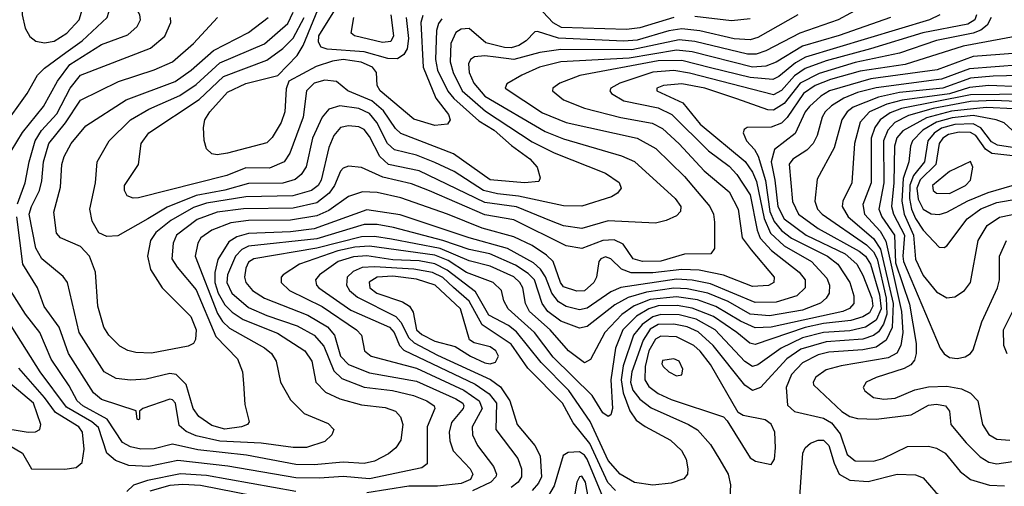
# Model space of a CAD drawing. Extents: x 997028 to 1115134, y 536408 to 618974.
# Tile 108 of 256: x 1021693 to 1025444, y 565089 to 566866. Entities that reach past the tile are written whole.
import ezdxf

# ---------------------------------------------------------------- set-up
doc = ezdxf.new("R2010")
doc.units = 0

msp = doc.modelspace()

# ---------------------------------------------------------------- linework, layer by layer
at = {"layer": '0CON10XD'}
for points in [[(1021660.9, 566365), (1021703.8, 566436.2), (1021783.3, 566535), (1021837.4, 566632.6), (1021884.1, 566695), (1022005, 566771.6), (1022105, 566808.9), (1022140.3, 566839.7), (1022153.2, 566865), (1022151.2, 566885), (1022106.2, 566965), (1022081.9, 566991.9), (1022052.4, 567012.4), (1021853.6, 567095), (1021775, 567110.7), (1021714.4, 567105.6), (1021659.4, 567075)], [(1021628.9, 566455), (1021721.9, 566585), (1021761.3, 566655), (1021788, 566682), (1021868.3, 566741.7), (1021931.5, 566785), (1022026.2, 566875), (1022033.2, 566895), (1022024.7, 566945), (1022011.9, 566965), (1021995, 566977.2), (1021844.9, 567054.9), (1021795, 567067.4), (1021743.2, 567066.8), (1021715, 567057.9), (1021695, 567042.7), (1021673.9, 567015)], [(1021787.5, 566777.5), (1021825, 566784.4), (1021872.9, 566815), (1021919.5, 566865), (1021929, 566895), (1021919.2, 566945), (1021902.2, 566965), (1021835, 567002.9), (1021795, 567011.7), (1021745, 567004.4), (1021718.1, 566985), (1021703.7, 566955), (1021702.4, 566885), (1021714.3, 566834.3), (1021731.8, 566801.8), (1021754.3, 566784.3), (1021787.5, 566777.5)], [(1023228.5, 566881.5), (1023220.9, 566855), (1023230.4, 566685), (1023277.7, 566567.7), (1023326.7, 566505), (1023332.5, 566485), (1023322.2, 566467.8), (1023275, 566463.2), (1023195, 566487.4), (1023066.1, 566595), (1023054.3, 566615), (1023051.6, 566665), (1023037.5, 566685), (1022994.1, 566704.1), (1022925, 566714.7), (1022885, 566708.6), (1022822.5, 566687.5), (1022718.1, 566631.9), (1022707.6, 566602.4), (1022703.5, 566515), (1022688.5, 566475), (1022655, 566417.1), (1022635, 566396.7), (1022485, 566357.5), (1022445, 566351.2), (1022425, 566355.6), (1022404.5, 566374.5), (1022395.4, 566405.4), (1022393.3, 566455), (1022398.7, 566485), (1022417.1, 566515), (1022485, 566589.7), (1022555, 566623.3), (1022676.4, 566653.6), (1022750.1, 566729.9), (1022772.7, 566767.3), (1022849.3, 566955)], [(1023165.7, 566875), (1023174.1, 566795), (1023169, 566755), (1023156.5, 566733.5), (1023132.7, 566717.3), (1023095, 566717.7), (1023005, 566743.3), (1022864.1, 566754.1), (1022841.6, 566761.6), (1022831, 566781), (1022832.7, 566805), (1022925.6, 566955)], [(1024905, 566916.2), (1024810.4, 566865), (1024665, 566814.8), (1024535, 566747), (1024498.1, 566735), (1024465, 566734.9), (1024265, 566783.2), (1024205, 566789.2), (1024025, 566751.2), (1023755, 566752), (1023675, 566741), (1023575, 566714.6), (1023506.7, 566723.3), (1023465, 566728.1), (1023425.5, 566724.5), (1023410.7, 566715), (1023402.2, 566697.8), (1023404.8, 566665.2), (1023422.4, 566625), (1023465, 566574.3), (1023695, 566440), (1023765, 566412.5), (1023985, 566348.1), (1024035, 566325.8), (1024189.3, 566185), (1024212, 566155), (1024210.8, 566135), (1024195, 566119.1), (1024155, 566101), (1024115, 566091.5), (1023935, 566100.4), (1023835, 566071), (1023765, 566081), (1023719.1, 566099.1), (1023585, 566153.8), (1023465, 566169.5), (1023215, 566290.3), (1023098.4, 566315), (1023064.7, 566344.7), (1023025, 566421.2), (1023005, 566447.3), (1022985, 566458.3), (1022945, 566462.5), (1022915, 566455.2), (1022889.4, 566425), (1022870.5, 566379.5), (1022841, 566255), (1022829.6, 566235), (1022804.5, 566215.5), (1022733.8, 566195), (1022555, 566191.4), (1022405, 566167.2), (1022355, 566151.3), (1022269.3, 566100.7), (1022212.2, 566055), (1022191.9, 566025), (1022179.7, 565965), (1022190.7, 565915), (1022235.2, 565845.2), (1022345, 565735.6), (1022365.2, 565685), (1022362.4, 565647.6), (1022355, 565632.9), (1022335, 565622.2), (1022195, 565596.4), (1022135, 565598.4), (1022105, 565606), (1022075, 565622.3), (1022033.2, 565665), (1022013.4, 565695), (1021990.5, 565775), (1021982.1, 565905), (1021959.5, 565965), (1021925, 566002.1), (1021848.6, 566035), (1021833.6, 566053.6), (1021823.3, 566133.3), (1021848.8, 566228.8), (1021853.7, 566315), (1021862.5, 566345), (1021889.7, 566395), (1021945, 566462), (1022098.7, 566561.3), (1022285, 566631.1), (1022345.9, 566674.1), (1022431, 566749), (1022565, 566817.4), (1022639.2, 566875)], [(1025393.6, 566875), (1025377.8, 566845), (1025353.9, 566826.1), (1025325.4, 566814.6), (1025185, 566787.2), (1025045, 566739.1), (1024875, 566703.2), (1024738.3, 566661.7), (1024666, 566625), (1024605, 566546.3), (1024565, 566521.8), (1024543.2, 566523.2), (1024424.6, 566564.6), (1024303.5, 566605), (1024215, 566622.2), (1024145.8, 566615), (1024120, 566605), (1024120, 566595), (1024219.7, 566549.7), (1024285, 566468.8), (1024456, 566326), (1024484.3, 566285), (1024499.7, 566249.7), (1024528.4, 566108.4), (1024553.1, 566053.1), (1024604.9, 566004.9), (1024709.3, 565945), (1024767.9, 565882.1), (1024777.8, 565855), (1024776.7, 565825), (1024765.3, 565805), (1024743, 565787), (1024675, 565760.4), (1024548.8, 565738.8), (1024475, 565744.9), (1024392.3, 565792.3), (1024314.5, 565824.5), (1024235, 565840.8), (1024185, 565843.1), (1024081, 565829), (1024011.3, 565808.7), (1023960, 565780), (1023855, 565697), (1023825, 565691.3), (1023755, 565718.1), (1023704.4, 565755), (1023682.7, 565785), (1023653.5, 565875), (1023630, 565900), (1023581.1, 565931.1), (1023483.8, 565973.8), (1023405, 565991.1), (1023305, 566025.3), (1023117.5, 566075), (1023055, 566085.9), (1023005, 566086.6), (1022825, 566031), (1022565, 566003.7), (1022539.2, 565990.8), (1022515.1, 565965), (1022484.3, 565895), (1022481.5, 565865), (1022500.9, 565825), (1022565, 565770), (1022635, 565738.9), (1022750.6, 565700.6), (1022815, 565664), (1022852.1, 565622.1), (1022889.4, 565529.4), (1022919.9, 565499.9), (1023005, 565466.8), (1023113.3, 565453.3), (1023193.3, 565435), (1023243.8, 565415), (1023272.5, 565395), (1023274, 565385), (1023245.7, 565315), (1023245.5, 565174.5), (1023225, 565159.5), (1023025, 565117.1), (1022925, 565126.7), (1022835, 565120), (1022745, 565121.5), (1022485.9, 565165.9), (1022295, 565187.3), (1022185, 565164.9), (1022108.7, 565168.7), (1022057.8, 565187.8), (1022025.5, 565215.5), (1021993.5, 565313.5), (1021968.4, 565335), (1021871, 565391), (1021771.2, 565525), (1021645, 565724.7)], [(1025338.2, 566885), (1025331.5, 566865), (1025305, 566849.6), (1025133.7, 566816.3), (1024933.9, 566755), (1024765, 566709.7), (1024685, 566679.7), (1024645, 566651.8), (1024595, 566597), (1024565, 566580), (1024245, 566662.7), (1024185, 566672.3), (1024105, 566666.3), (1023979.6, 566625), (1023944.6, 566605), (1023941.2, 566595), (1023946.9, 566585), (1023995, 566556.7), (1024125, 566530.3), (1024176.8, 566505), (1024316.8, 566366.8), (1024395, 566308.1), (1024425, 566276.1), (1024475, 566199.7), (1024501.8, 566065), (1024514.1, 566034.1), (1024557.3, 565987.3), (1024661.8, 565905), (1024685.2, 565875), (1024684.7, 565845), (1024653.1, 565815), (1024575, 565789.7), (1024495, 565788.6), (1024325, 565860.1), (1024255, 565874.3), (1024195, 565877.5), (1023983.4, 565846.7), (1023945, 565829.5), (1023855, 565767.7), (1023825, 565761), (1023775, 565773.5), (1023745, 565791.1), (1023720.6, 565825), (1023696.5, 565886.5), (1023676.5, 565916.5), (1023649.9, 565939.9), (1023550.7, 565995), (1023404.6, 566035), (1023142.8, 566122.8), (1023015, 566141.8), (1022815, 566070.1), (1022725, 566057.7), (1022565, 566052), (1022520.7, 566039.3), (1022490.1, 566019.9), (1022447.8, 565952.2), (1022436.6, 565903.4), (1022436.7, 565865), (1022449, 565825), (1022475, 565780.7), (1022502.2, 565752.2), (1022543.8, 565723.8), (1022675, 565672), (1022778.8, 565605), (1022805.3, 565565), (1022821.3, 565485), (1022857.4, 565447.4), (1022912.5, 565422.5), (1022995, 565399.6), (1023085, 565388.8), (1023125, 565374.6), (1023143.5, 565353.5), (1023152.9, 565325), (1023145.3, 565265), (1023126.1, 565235), (1023097.3, 565212.7), (1023045, 565185.2), (1023005, 565175.5), (1022925, 565180.9), (1022815, 565170.9), (1022745, 565171.5), (1022557.1, 565207.1), (1022372.2, 565227.8), (1022275, 565249.5), (1022205, 565231.9), (1022155, 565230.7), (1022115, 565239.4), (1022085, 565255.2), (1022026.6, 565345), (1021933.9, 565395), (1021911.7, 565415), (1021881.6, 565471.6), (1021813.2, 565573.2), (1021770.2, 565675), (1021714.6, 565744.6), (1021658.1, 565835)], [(1025198.2, 566885), (1025158.8, 566865), (1024686.4, 566723.6), (1024647.7, 566702.3), (1024585, 566649.7), (1024561.5, 566638.5), (1024475, 566645.5), (1024325, 566683.4), (1024215, 566711.3), (1024125, 566709.3), (1023826.3, 566653.7), (1023750.5, 566625), (1023723.6, 566605), (1023722.7, 566595), (1023765, 566560.3), (1023845, 566528.9), (1023983, 566493), (1024101.7, 566471.7), (1024141.5, 566451.5), (1024205, 566393.3), (1024300.2, 566290.2), (1024395, 566210), (1024429.6, 566145), (1024444.8, 566035), (1024479.7, 565989.7), (1024566.8, 565885), (1024565.5, 565865), (1024545, 565853.2), (1024485, 565849.8), (1024373.6, 565893.6), (1024281.7, 565911.7), (1024215, 565914.9), (1024105, 565901.6), (1024022.2, 565902.2), (1023985.6, 565915.6), (1023945, 565955.2), (1023925, 565962.7), (1023906.2, 565955), (1023899.2, 565945), (1023890.5, 565885), (1023880.7, 565865), (1023845, 565833.7), (1023815, 565832.1), (1023765, 565848.9), (1023753.6, 565865), (1023725.4, 565945.4), (1023699.9, 565969.9), (1023645, 566005.5), (1023575, 566038.7), (1023455, 566071.8), (1023322.3, 566125), (1023145, 566187.2), (1023055, 566207.7), (1022999.5, 566210.5), (1022945, 566193.3), (1022871.1, 566138.9), (1022825, 566119.2), (1022725, 566102.1), (1022565, 566100.7), (1022497.8, 566092.2), (1022424.9, 566065.1), (1022382.8, 566035), (1022371.4, 566015), (1022361, 565965), (1022446.5, 565746.5), (1022466.2, 565716.2), (1022491.8, 565691.8), (1022625, 565617), (1022652.5, 565595), (1022669.6, 565565), (1022686.1, 565485), (1022725, 565418.9), (1022776.5, 565366.5), (1022867.8, 565327.8), (1022890, 565305), (1022882.5, 565285), (1022855, 565260), (1022785, 565237.2), (1022735, 565236.4), (1022613.4, 565253.4), (1022455, 565260.5), (1022365, 565280.6), (1022327.7, 565297.7), (1022300.8, 565320.8), (1022286.4, 565405), (1022275, 565418.4), (1022265, 565420.6), (1022162.5, 565385), (1022150, 565375), (1022150, 565345), (1022145, 565342.5), (1022140, 565345), (1022137, 565377), (1022005, 565419.1), (1021974.4, 565444.4), (1021879.6, 565595), (1021843.7, 565695), (1021786.5, 565773.5), (1021760.7, 565845), (1021705.6, 565935.6), (1021681.8, 566115)], [(1021685.1, 566165), (1021714.4, 566245), (1021729.2, 566325), (1021752.6, 566405), (1021776.1, 566443.8), (1021835, 566507.4), (1021884.7, 566605.3), (1021925, 566654.3), (1022191.9, 566758.1), (1022246.3, 566803.7), (1022269.3, 566855), (1022267.8, 566875)], [(1025010, 566875), (1024814.1, 566805.9), (1024675, 566764.9), (1024575, 566704.8), (1024535, 566689), (1024485, 566684.7), (1024254.1, 566744.1), (1024195, 566750.5), (1024015, 566719.6), (1023755, 566705.1), (1023673.5, 566685), (1023605.2, 566654.8), (1023548.2, 566621.8), (1023542.7, 566605), (1023685, 566511.7), (1023775, 566474.2), (1024045, 566415.2), (1024116, 566375), (1024225, 566268.6), (1024321.6, 566155), (1024336, 566125), (1024340, 566095), (1024339.4, 565995), (1024326, 565974), (1024225, 565972.9), (1024135, 565946.3), (1024065, 565944.6), (1024029.7, 565955), (1023991.4, 566011.4), (1023957.3, 566027.3), (1023915, 566025.2), (1023835, 565995.2), (1023775, 566004.4), (1023575, 566104.2), (1023465, 566122.6), (1023254.7, 566214.7), (1023185, 566240.9), (1023076.9, 566266.9), (1022995, 566303.7), (1022945, 566308.7), (1022925, 566300.7), (1022915, 566288.9), (1022891.7, 566235), (1022871.4, 566205), (1022825, 566168.8), (1022735, 566148.4), (1022545, 566145.8), (1022445, 566133.7), (1022369.7, 566105), (1022291, 566045), (1022277.5, 566015), (1022273, 565955), (1022293, 565923), (1022365, 565837.9), (1022439.9, 565659.9), (1022523.3, 565575), (1022541.5, 565525), (1022545, 565480), (1022551.1, 565401.1), (1022567.5, 565335), (1022560.8, 565325), (1022537.5, 565315), (1022475, 565307.2), (1022425, 565321), (1022375, 565355.3), (1022354.1, 565385), (1022326.6, 565476.6), (1022289.5, 565515), (1022265, 565518.1), (1022175, 565497.6), (1022115, 565493.4), (1022060.1, 565500.1), (1022015, 565525.4), (1021919.4, 565675), (1021875.8, 565865.8), (1021858.1, 565888.1), (1021777.6, 565955), (1021755, 565995.6), (1021729.7, 566125), (1021738, 566155), (1021768.6, 566215), (1021777.2, 566252.8), (1021784.1, 566325), (1021804, 566395), (1021867.3, 566472.7), (1021925, 566559), (1022068.9, 566631.1), (1022204.9, 566675.1), (1022275, 566705.7), (1022354.5, 566775.5), (1022446.9, 566875)], [(1024657.7, 566885), (1024505, 566798), (1024475, 566790), (1024415, 566793.2), (1024283.7, 566823.7), (1024215, 566831.2), (1024166.3, 566823.7), (1024045, 566788.2), (1023994.4, 566784.4), (1023745.7, 566795.7), (1023665, 566821.5), (1023655, 566820), (1023621.9, 566785), (1023595, 566768.1), (1023565, 566758.8), (1023540.3, 566759.7), (1023468.3, 566778.3), (1023405, 566832.6), (1023375, 566830.2), (1023355, 566817.7), (1023334.9, 566775.1), (1023333.1, 566705), (1023343.7, 566665), (1023379, 566595), (1023467.9, 566517.9), (1023645, 566400.5), (1023729.1, 566359.1), (1023925, 566281), (1023976.4, 566246.4), (1023983.6, 566225), (1023970, 566205), (1023948, 566192), (1023834, 566156), (1023765, 566157.4), (1023593.5, 566193.5), (1023512.6, 566202.6), (1023459.8, 566215), (1023347.5, 566287.5), (1023275, 566322.5), (1023205, 566349.6), (1023120.4, 566370.4), (1023093.9, 566395), (1023053.8, 566475), (1023025, 566509.4), (1022985, 566528), (1022912.4, 566537.6), (1022870.5, 566525), (1022845, 566495.4), (1022809, 566415), (1022783.8, 566306.2), (1022765, 566275.9), (1022742.8, 566257.2), (1022695, 566243.7), (1022565, 566242.1), (1022475, 566217.2), (1022365, 566197), (1022255, 566151.9), (1022181.7, 566108.3), (1022067.1, 566042.9), (1022025, 566040.8), (1021995, 566054.6), (1021968.6, 566098.6), (1021959.8, 566145), (1021982.3, 566245), (1021988.8, 566325), (1022033.3, 566405), (1022115, 566484.3), (1022185.4, 566525), (1022303, 566577), (1022365, 566618.8), (1022455, 566701.8), (1022625, 566774.1), (1022715, 566851.3), (1022734.8, 566895)], [(1023301, 566869), (1023287.9, 566852.1), (1023280.6, 566825), (1023276.5, 566715), (1023285, 566673.3), (1023324.3, 566594.2), (1023346.6, 566566.6), (1023441.4, 566481.4), (1023500.6, 566445), (1023566.6, 566386.6), (1023636.5, 566336.5), (1023663.9, 566305), (1023675.8, 566264.2), (1023670.3, 566249.7), (1023615.6, 566244.4), (1023485, 566256.6), (1023345.4, 566355.4), (1023145, 566433), (1023125, 566451.8), (1023079.5, 566519.5), (1023035, 566557.2), (1022942.9, 566595), (1022900.4, 566630.4), (1022855, 566636.1), (1022815, 566623.9), (1022786.2, 566595), (1022772.8, 566495), (1022721.7, 566358.3), (1022700.7, 566325), (1022645, 566301), (1022555, 566301.6), (1022482.4, 566272.4), (1022145, 566187.5), (1022125, 566186.4), (1022102.5, 566195), (1022091.8, 566215), (1022092.5, 566235), (1022145.2, 566314.8), (1022156, 566395), (1022184.7, 566435), (1022377.2, 566562.8), (1022470, 566650), (1022635, 566712.2), (1022695, 566756.2), (1022735, 566795.9), (1022776.9, 566875)], [(1023107, 566885), (1023116.8, 566805), (1023106.4, 566783.6), (1023075, 566778.7), (1022968, 566805), (1022955.7, 566815), (1022965.8, 566875)], [(1024185, 566874.1), (1024055, 566835.1), (1024005, 566828.4), (1023756.3, 566836.3), (1023725, 566854.3), (1023686.4, 566896.4)], [(1024475, 566869.2), (1024405, 566861.9), (1024265, 566878.8)], [(1025485, 566801.9), (1025287.3, 566765), (1025066.5, 566695), (1024895, 566670.2), (1024781.6, 566638.4), (1024723, 566615), (1024679, 566585), (1024616.6, 566493.4), (1024595, 566472.4), (1024555, 566457.2), (1024464.6, 566455.4), (1024452.6, 566447.4), (1024448.9, 566435), (1024461.6, 566405), (1024492, 566372), (1024505.9, 566345.9), (1024533.6, 566253.6), (1024551.1, 566135), (1024566.9, 566096.9), (1024595, 566063.6), (1024633.5, 566033.5), (1024770.4, 565965), (1024809.4, 565935), (1024855.5, 565865), (1024870.2, 565815), (1024870, 565785), (1024854.3, 565765.7), (1024828.2, 565755), (1024555, 565695.3), (1024495, 565693.1), (1024438.5, 565718.5), (1024344.2, 565774.2), (1024275, 565798.8), (1024195, 565810.7), (1024095, 565800.5), (1024033.4, 565776.6), (1023986.3, 565743.7), (1023922.6, 565675), (1023867.5, 565572.5), (1023845, 565559.7), (1023783.5, 565605), (1023713.4, 565685), (1023634.5, 565755), (1023619.7, 565785), (1023610, 565845), (1023598.6, 565865), (1023575, 565887), (1023485, 565927.1), (1023405, 565947.5), (1023295, 565995.1), (1023109.8, 566029.8), (1023045, 566040), (1022995, 566039.6), (1022825, 565995.9), (1022585, 565955.9), (1022565, 565942.3), (1022555, 565919.4), (1022549.6, 565885), (1022554, 565865), (1022579.7, 565835), (1022625, 565805.6), (1022791.1, 565741.1), (1022865, 565696.8), (1022892.8, 565665), (1022915.5, 565585), (1022945, 565553.4), (1023025, 565521.7), (1023205, 565489.1), (1023355, 565422.7), (1023380.9, 565405), (1023385, 565395.5), (1023382.6, 565385), (1023338.1, 565331.9), (1023328.4, 565295), (1023331.9, 565261.9), (1023344.6, 565224.6), (1023409.5, 565155), (1023419.1, 565135), (1023409.8, 565115), (1023375, 565100.3), (1023285, 565089), (1023175, 565090.1), (1023015, 565064.1)], [(1025545, 566743), (1025325, 566726.5), (1025187.3, 566675), (1024935, 566640.9), (1024778.1, 566595), (1024745, 566574.5), (1024701.1, 566535), (1024685, 566514.7), (1024646.8, 566433.2), (1024568.6, 566371.4), (1024555.9, 566325), (1024569.9, 566255), (1024581.2, 566155), (1024605, 566108.3), (1024688.5, 566045), (1024837.5, 565975), (1024881.4, 565935), (1024905, 565893.4), (1024938.7, 565805), (1024942.4, 565775), (1024930.2, 565749.8), (1024905, 565734.1), (1024859.2, 565720.8), (1024755, 565708.8), (1024685, 565693.7), (1024495, 565628.8), (1024473.7, 565633.7), (1024425.2, 565675), (1024335.8, 565735.8), (1024255, 565767.9), (1024197.4, 565777.4), (1024125, 565775.7), (1024089.6, 565765), (1024043, 565737), (1023990.5, 565685), (1023963.2, 565615), (1023944.6, 565495), (1023951.6, 565385), (1023945, 565360.8), (1023935, 565354.4), (1023915, 565368.8), (1023874.3, 565434.3), (1023725, 565580.4), (1023654.5, 565674.5), (1023554.2, 565765), (1023537.2, 565795), (1023528.2, 565835), (1023496.8, 565865), (1023395, 565902.9), (1023325, 565948.7), (1023275, 565969.3), (1023025, 566003.1), (1022969.9, 565999.9), (1022905, 565986.4), (1022758.8, 565935), (1022696.2, 565895), (1022689.2, 565885), (1022689.6, 565865), (1022720.8, 565835), (1022845, 565773.3), (1022976, 565685), (1022994.6, 565665), (1023006.9, 565605), (1023031.8, 565585), (1023205, 565538.5), (1023385, 565455.1), (1023443.2, 565415), (1023454.2, 565385), (1023417.1, 565315), (1023417.9, 565285), (1023437.1, 565245), (1023498.2, 565165), (1023509.5, 565135), (1023507.4, 565125), (1023488.2, 565105), (1023418.1, 565071.9)], [(1025506.1, 566693.9), (1025311, 566679), (1025205, 566639.9), (1024955, 566606.6), (1024885, 566589), (1024832.9, 566567.1), (1024785, 566537.5), (1024761.2, 566515), (1024749.3, 566495), (1024730.6, 566425), (1024715.7, 566395), (1024691.1, 566368.9), (1024638.4, 566335), (1024624.1, 566315.9), (1024636.7, 566173.3), (1024660, 566125), (1024735, 566070.7), (1024891.3, 565985), (1024915.1, 565965), (1024934.1, 565935), (1024968.1, 565818.1), (1024974.1, 565765), (1024955, 565721.6), (1024915, 565694.9), (1024855, 565680.7), (1024755, 565675.3), (1024675, 565654.5), (1024594.3, 565615), (1024505, 565551.1), (1024485, 565544.8), (1024455, 565564.8), (1024342.3, 565685), (1024270, 565725), (1024205, 565741.8), (1024135, 565743.1), (1024105, 565734.5), (1024064.2, 565705.8), (1024031, 565665), (1023992.2, 565547.8), (1023983.7, 565495), (1023991.2, 565445), (1024016.9, 565376.9), (1024041.4, 565341.4), (1024075, 565316.8), (1024172.5, 565265), (1024214.6, 565225), (1024231.9, 565191.9), (1024238.5, 565155), (1024237.3, 565135), (1024223, 565117), (1024175, 565101), (1024105, 565093.4), (1024035, 565103.4), (1023980, 565135), (1023935, 565186.7), (1023866.4, 565336.4), (1023785, 565454.1), (1023680, 565560), (1023585, 565677.2), (1023555, 565701), (1023480.4, 565740.4), (1023429.4, 565829.4), (1023322, 565912), (1023275, 565935.8), (1023215, 565948.3), (1023115, 565951.4), (1023015, 565967), (1022965, 565963.4), (1022906.4, 565945), (1022834.7, 565895), (1022819.7, 565875), (1022823.6, 565855), (1022832.4, 565845), (1022955, 565760.3), (1023102, 565695), (1023119.4, 565675), (1023139.8, 565625), (1023156.9, 565606.9), (1023427.6, 565477.6), (1023481, 565441), (1023508.8, 565405), (1023507.3, 565305), (1023591, 565195), (1023604.8, 565155), (1023604.8, 565125), (1023591.7, 565105), (1023565.7, 565084.3)], [(1025554.9, 566655.1), (1025400.7, 566650.7), (1025315, 566643.8), (1025209.6, 566605), (1025045, 566588.7), (1024965, 566570.9), (1024867.6, 566532.4), (1024844.8, 566515), (1024824.4, 566485), (1024795, 566378.5), (1024731.2, 566258.8), (1024721.4, 566175), (1024732.3, 566145), (1024749.3, 566125), (1024918.8, 566008.8), (1024945, 565982.2), (1024959, 565955), (1024994.1, 565805), (1024996.2, 565745), (1024983.7, 565706.3), (1024965, 565677.6), (1024945, 565663), (1024905, 565649.9), (1024765, 565639.1), (1024668.5, 565611.5), (1024615.9, 565575), (1024515, 565465.8), (1024485, 565454.3), (1024455, 565473.8), (1024335, 565625.6), (1024277.7, 565677.7), (1024235, 565696.7), (1024185, 565706.4), (1024125, 565704.7), (1024095, 565687.2), (1024067.6, 565645), (1024024.9, 565525), (1024019.9, 565485), (1024029, 565455), (1024055, 565420.8), (1024097.9, 565387.9), (1024241.2, 565325), (1024274.5, 565304.5), (1024325, 565247.9), (1024359.7, 565189.7), (1024392, 565135), (1024401.1, 565095), (1024397.1, 565022.9)], [(1025505, 566609.8), (1025385.1, 566615.1), (1025311.6, 566608.4), (1025235, 566583.8), (1025055, 566559.4), (1024995.6, 566544.4), (1024930.6, 566515), (1024894.7, 566475.3), (1024873.2, 566395), (1024862.7, 566245), (1024828.4, 566175), (1024826.2, 566155), (1024849, 566115), (1024945, 566033.3), (1024972.1, 565992.1), (1025020, 565785), (1025016.6, 565693.4), (1024994.2, 565645.8), (1024955, 565619.3), (1024905, 565608.9), (1024775, 565599.3), (1024735, 565589.6), (1024675, 565559.8), (1024632.8, 565515), (1024612.5, 565465), (1024618.2, 565398.2), (1024644.2, 565374.2), (1024755, 565349), (1024785, 565331.3), (1024819, 565289), (1024845, 565210.7), (1024875, 565186.5), (1024946, 565185), (1024981.1, 565195), (1025075, 565241.1), (1025155, 565242.3), (1025185, 565234.2), (1025218.5, 565215), (1025276, 565145), (1025315, 565115.3), (1025386.8, 565093.2), (1025445, 565091.4)], [(1025646, 566584), (1025315, 566580.5), (1025051.8, 566528.2), (1025008.5, 566511.5), (1024970.7, 566485), (1024949.9, 566455), (1024937, 566415), (1024937, 566245), (1024905, 566162), (1024911.6, 566125), (1024970.8, 566060.8), (1024992.6, 566022.6), (1025052, 565755), (1025057.6, 565675), (1025049.5, 565625), (1025033.8, 565596.2), (1025001.1, 565578.9), (1024821.8, 565548.2), (1024765, 565532.7), (1024725.4, 565505), (1024715.4, 565485), (1024716.9, 565475), (1024825, 565373.7), (1024855, 565355.2), (1024885, 565346.6), (1024955, 565345.2), (1025088.7, 565361.3), (1025155, 565397.8), (1025185, 565401.3), (1025220, 565395), (1025234.3, 565375), (1025239.5, 565325), (1025297.9, 565255), (1025351.4, 565201.3), (1025385, 565181.4), (1025415, 565174.8)], [(1025605, 566549.8), (1025405, 566558.6), (1025315, 566554.6), (1025172.1, 566527.9), (1025078.7, 566501.3), (1025026.6, 566475), (1024999.6, 566445), (1024983.8, 566405), (1024984.3, 566245), (1024965.1, 566145), (1024976.7, 566115), (1025025.5, 566045), (1025029.6, 565940.4), (1025083, 565783), (1025107.7, 565632.3), (1025108.5, 565595), (1025101, 565569), (1025087.8, 565552.2), (1025062.8, 565537.2), (1024955, 565503.8), (1024916.9, 565485), (1024905.7, 565465), (1024912.4, 565452.4), (1024945, 565426.7), (1024985, 565421.1), (1025028, 565425), (1025103.1, 565456.9), (1025155, 565467.7), (1025225, 565471), (1025280, 565460), (1025315, 565443.6), (1025343.1, 565415), (1025360.5, 565325), (1025385, 565286.1), (1025415, 565268.6), (1025465, 565264.8)], [(1025585, 566521.6), (1025375, 566531.6), (1025242.1, 566517.9), (1025147.9, 566492.1), (1025057.2, 566442.8), (1025034.3, 566415.7), (1025025.1, 566385), (1025023.4, 566245), (1025014.4, 566155), (1025021.9, 566125), (1025063.5, 566045), (1025056.8, 565965), (1025060.2, 565945), (1025199.3, 565615), (1025215, 565593.8), (1025235, 565579.6), (1025264.6, 565575.4)], [(1025474, 566445), (1025443.1, 566473.1), (1025413.1, 566485), (1025325, 566501.4), (1025245, 566492.9), (1025185, 566475.7), (1025133.9, 566445), (1025094.1, 566405), (1025086.2, 566385), (1025080.5, 566325), (1025059, 566261), (1025053.1, 566175), (1025062.3, 566125), (1025098.1, 566045), (1025105, 565953.6), (1025135, 565891.6), (1025185, 565829.6), (1025225, 565806.2)], [(1025475, 566379), (1025417.8, 566387.8), (1025395, 566400.9), (1025354.3, 566454.3), (1025325, 566469.7), (1025255, 566467), (1025205, 566452.9), (1025176, 566434), (1025151.9, 566405), (1025139.4, 566325), (1025097.3, 566272.7), (1025083.8, 566236.2), (1025082.9, 566185), (1025090, 566145), (1025105, 566108.5), (1025135, 566064.8), (1025195, 566000), (1025215, 565998.1)], [(1025590, 566335), (1025396.8, 566356.8), (1025372.4, 566372.4), (1025335, 566424.9), (1025315, 566437), (1025272.1, 566437.9), (1025231.5, 566428.5), (1025209.7, 566415), (1025195.4, 566395), (1025183.1, 566315), (1025123.7, 566256.3), (1025111.1, 566225), (1025115, 566182.7), (1025135, 566144.8), (1025165, 566126.4), (1025195, 566124.8)], [(1025235, 566204.1), (1025295.4, 566235), (1025314.4, 566255), (1025323.3, 566305), (1025315, 566326.2), (1025235, 566287.5), (1025169.7, 566235), (1025172.5, 566215), (1025185, 566205.9), (1025235, 566204.1)], [(1025195, 566124.8), (1025225, 566133.1), (1025305, 566176.7), (1025382.1, 566207.9), (1025543.3, 566255)], [(1025215, 565998.1), (1025225, 566004.3), (1025302.7, 566107.3), (1025353.9, 566146.1), (1025415, 566170.5), (1025575, 566198.1)], [(1025225, 565806.2), (1025255, 565810), (1025292.2, 565835), (1025315, 565865.8), (1025344.4, 566025), (1025377.8, 566082.2), (1025425, 566114), (1025585, 566146.9)], [(1025264.6, 565575.4), (1025295, 565581.8), (1025315, 565594.4), (1025325, 565609.2), (1025357.7, 565715), (1025418.1, 565845), (1025425.8, 565875), (1025425.9, 565965), (1025451.5, 566025)], [(1023963.2, 565073.2), (1023933.4, 565103.4), (1023865, 565252.4), (1023801.2, 565331.2), (1023760.8, 565405), (1023628.3, 565538.3), (1023565, 565629.7), (1023455, 565703.4), (1023405, 565793.6), (1023346.1, 565846.1), (1023305, 565884.7), (1023265, 565903.8), (1023195, 565916.6), (1023045, 565925.1), (1022998, 565922), (1022963, 565907), (1022940.2, 565885), (1022937.7, 565855), (1022949, 565835), (1022979.3, 565809.3), (1023126.3, 565736.3), (1023145, 565714.4), (1023174.9, 565655), (1023195.7, 565635.7), (1023285, 565588.3), (1023486.3, 565496.3), (1023525, 565467.4), (1023560, 565415), (1023588.6, 565325), (1023655.8, 565245), (1023676, 565205), (1023680.3, 565125), (1023669.2, 565100.8), (1023645, 565072.8)], [(1023485, 565555.7), (1023505, 565562.4), (1023516.4, 565585), (1023506.7, 565605), (1023485, 565620.2), (1023424.8, 565634.8), (1023406.4, 565646.4), (1023372.7, 565765), (1023275.2, 565855), (1023205, 565877.3), (1023115, 565889.2), (1023054.5, 565885), (1023023.7, 565866.3), (1023026.9, 565845), (1023053.4, 565825), (1023151.3, 565791.3), (1023178.2, 565775), (1023191.6, 565751.6), (1023204.3, 565685), (1023225, 565666.7), (1023275, 565642.2), (1023352, 565622), (1023410, 565585), (1023465, 565559.8), (1023485, 565555.7)], [(1025455, 565593.3), (1025442.2, 565625), (1025440.2, 565685), (1025525.8, 565855)], [(1024555, 565172), (1024568.2, 565191.8), (1024572.3, 565235), (1024569.1, 565295), (1024556.2, 565326.2), (1024532.7, 565342.7), (1024448.8, 565358.8), (1024430.4, 565370.4), (1024325, 565552.5), (1024285, 565603.9), (1024261, 565625), (1024195, 565658.3), (1024135, 565660.6), (1024115, 565649.7), (1024090, 565605), (1024076.2, 565545), (1024074.1, 565495), (1024089.4, 565469.4), (1024125, 565442.5), (1024175, 565419.6), (1024373.4, 565353.4), (1024388.2, 565338.2), (1024475, 565197.1), (1024495.5, 565184.5), (1024555, 565172)], [(1024195, 565509.4), (1024215, 565514), (1024219.4, 565535), (1024205, 565565.6), (1024185, 565574.3), (1024142.1, 565567.9), (1024139.2, 565555), (1024144.2, 565545), (1024166, 565525), (1024195, 565509.4)], [(1021865, 565154.8), (1021908.8, 565161.2), (1021930.4, 565179.6), (1021939.2, 565230.8), (1021932.8, 565295), (1021918, 565315), (1021829.5, 565369.5), (1021787.3, 565427.3), (1021689.4, 565539.4)], [(1021355, 565355.6), (1021725, 565294.8), (1021753.4, 565296.6), (1021770, 565305), (1021773.1, 565325), (1021745.8, 565405), (1021647.9, 565487.9)], [(1024660.2, 564975), (1024676.7, 565215), (1024685.5, 565235), (1024705, 565252.9), (1024735, 565265.3), (1024755, 565264.7), (1024775.5, 565245), (1024795, 565177.1)], [(1021654.6, 565244.6), (1021703.2, 565215), (1021737.5, 565155), (1021865, 565154.8)], [(1023915, 565048.4), (1023855, 565192.4), (1023845, 565207.4), (1023825, 565220.4), (1023781.9, 565218.1), (1023763.9, 565206.1), (1023729.3, 565090.7), (1023695, 565032.1)], [(1025415, 565174.8), (1025475, 565183.7)], [(1024795, 565177.1), (1024814.8, 565134.8), (1024855, 565112.5), (1024925, 565107.3), (1025035, 565135.2), (1025105, 565133.3), (1025135, 565121.5), (1025183.3, 565065), (1025215, 565043.8), (1025274.3, 565024.3), (1025465, 564981.2)], [(1022745, 565068.8), (1022405, 565130.3), (1022305, 565136.5), (1022179.3, 565110.7), (1022126.9, 565093.1), (1022100.7, 565069.3)], [(1023870.9, 564980.9), (1023848.1, 565105), (1023835, 565127.2), (1023825, 565124.5), (1023814.8, 565105), (1023795.5, 564984.5)], [(1022725, 565025.3), (1022382.3, 565092.3), (1022315, 565096), (1022265, 565091.6), (1022189, 565071)]]:
    msp.add_lwpolyline(points, dxfattribs=at)

doc.saveas('drawing.dxf')
